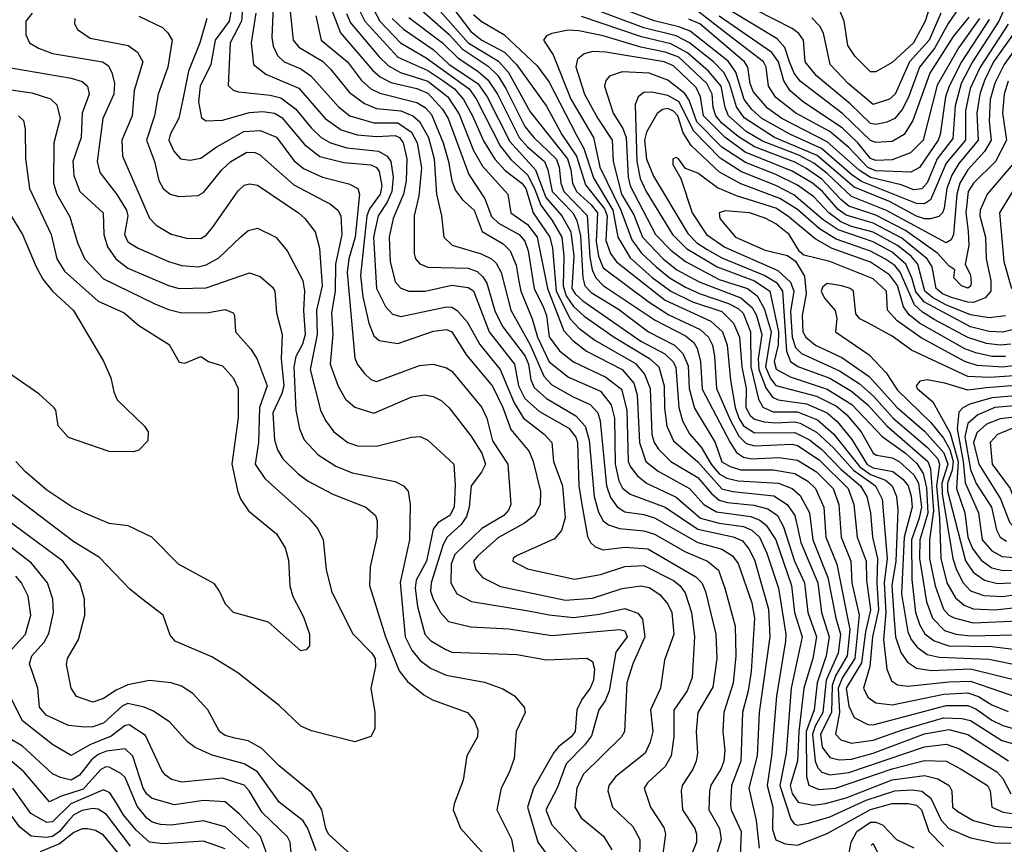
# Model space of a CAD drawing. Extents: x 501367 to 657802, y 482273 to 547541.
# Tile 249 of 256: x 581944 to 585591, y 509327 to 512381. Entities that reach past the tile are written whole.
import ezdxf

# ---------------------------------------------------------------- set-up
doc = ezdxf.new("R2010")
doc.units = 0

msp = doc.modelspace()

# ---------------------------------------------------------------- linework, layer by layer
at = {"layer": '0CON20XD'}
for points in [[(585627, 512505), (585570.9, 512375), (585472.9, 512225), (585430.9, 512145), (585408.6, 512061.4), (585400.2, 511940.2), (585342, 511865), (585305, 511776.8), (585285, 511754.5), (585255, 511750.9), (585209, 511769), (585095, 511796.8), (585052.9, 511822.9), (584935, 511929), (584766.4, 512015), (584713.6, 512053.6), (584659.9, 512115), (584649.3, 512145), (584640.9, 512205), (584629, 512225), (584462.7, 512365), (584422.5, 512382.5)], [(585443.1, 512455), (585383.1, 512366.9), (585333.8, 512276.2), (585276.4, 512205), (585235.6, 512094.4), (585211.8, 512048.2), (585185, 512014.4), (585155, 512001.5), (585115, 511992.2), (585095, 511996.1), (585019.5, 512069.5), (584895, 512173.1), (584853.6, 512225), (584847.3, 512305), (584829.3, 512329.3), (584805, 512348.4), (584465, 512522.6)], [(582884.9, 512485), (582877.7, 512315), (582883.1, 512283.1), (582898.3, 512248.3), (582923.6, 512225), (582985, 512198.5), (583022.8, 512172.8), (583125, 512057.6), (583166.7, 512025), (583255, 511999.2), (583345, 511998.3), (583394.8, 511964.8), (583416.5, 511925), (583432.5, 511832.5), (583421.8, 511728.2), (583404.8, 511654.8), (583404.6, 511515), (583409.6, 511495), (583426.4, 511476.4), (583455, 511464.2), (583605, 511460), (583637.8, 511447.8), (583659, 511429), (583674.5, 511404.5), (583705, 511298.5), (583733.7, 511243.7), (583815.8, 511135), (583828.7, 511105), (583837.6, 511047.6), (583848.8, 511018.8), (583895, 510977.7), (584003.9, 510913.9), (584038.4, 510875), (584053.4, 510823.4), (584072, 510615), (584087.3, 510557.3), (584104.6, 510524.6), (584125, 510510), (584165, 510496.9), (584255, 510487.7), (584295, 510475.7), (584409.9, 510409.9), (584490.8, 510375), (584531.8, 510341.8), (584555.6, 510275), (584594.4, 510134.4), (584596.9, 510025), (584585.9, 509924.1), (584551.7, 509815), (584547.9, 509745), (584555.5, 509675), (584552.3, 509635), (584541.2, 509605), (584504.3, 509545.7), (584499, 509525), (584496, 509455), (584535.6, 509385), (584542.3, 509345), (584488.3, 509175)], [(582937.5, 512495), (582956.7, 512305), (582978.4, 512278.4), (583065, 512226.7), (583095, 512197.5), (583165, 512111.1), (583220.7, 512070.7), (583265, 512052), (583355, 512043.7), (583400.5, 512025), (583425, 512003.9), (583457.7, 511945), (583479.6, 511865), (583487.9, 511735), (583506.4, 511655), (583515.3, 511575), (583545.2, 511545.2), (583653.6, 511513.6), (583691.8, 511495), (583709, 511479), (583726.6, 511445), (583762.6, 511305), (583835, 511177.2), (583885, 511060.7), (583915, 511028.6), (583994, 510984), (584056.2, 510956.2), (584085, 510924.5), (584093.3, 510895), (584116.7, 510655), (584131.9, 510611.9), (584157, 510577), (584185, 510558.4), (584255, 510548.7), (584295, 510535.5), (584455, 510444.9), (584545, 510420), (584583.9, 510395), (584605, 510367.1), (584655, 510221.1), (584665.4, 510165), (584652.6, 509967.4), (584641.6, 509895), (584620.8, 509815), (584614.6, 509635), (584579.7, 509545), (584576.3, 509475), (584579.6, 509455), (584615.8, 509375), (584608.2, 509185)], [(585605, 512364.1), (585500.6, 512205), (585464.2, 512125.8), (585446.5, 512045), (585446.4, 511935), (585375, 511849.3), (585316.7, 511713.3), (585295, 511698.6), (585265, 511700.2), (585062.1, 511782.1), (585026.3, 511806.3), (584913.9, 511903.9), (584799.2, 511955), (584692.6, 512015), (584655, 512048.2), (584627.2, 512085), (584596.2, 512186.2), (584567.7, 512227.7), (584427.7, 512337.7), (584384.8, 512354.8), (584293.7, 512376.3), (584075, 512460.4)], [(585459.6, 512390.4), (585401.5, 512318.5), (585315, 512182.4), (585252, 512008), (585219.5, 511955), (585175, 511929.3), (585115, 511925.9), (585095, 511933.8), (584992.4, 512032.4), (584835, 512152.9), (584812.3, 512182.3), (584795.3, 512225.3), (584777.9, 512277.9), (584749.6, 512309.6), (584485, 512470.2)], [(585325.9, 512465), (585298, 512375), (585254.5, 512295.5), (585175, 512222.6), (585115, 512187.5), (585095, 512187.3), (585038.7, 512245), (585011, 512285), (584997.4, 512375), (584980.9, 512415)], [(582770.5, 512435), (582765.3, 512374.7), (582723.4, 512295), (582716.7, 512136.7), (582735, 512119.6), (582753.8, 512113.8), (582871.8, 512101.8), (582911.2, 512091.2), (582965, 512051.1), (583025, 511979.1), (583060.3, 511945), (583095, 511924.2), (583156, 511906), (583273.4, 511893.4), (583305, 511875.7), (583319.1, 511855), (583327.7, 511797.7), (583322.5, 511745), (583305.3, 511705), (583271.7, 511655), (583254.9, 511574.9), (583266, 511385), (583298.6, 511318.6), (583325, 511290.8), (583355, 511281), (583525, 511317.2), (583545, 511316), (583564.1, 511304.1), (583601.5, 511261.5), (583647.8, 511177.8), (583724.1, 511085), (583775, 510961.8), (583809.7, 510905), (583886.2, 510846.2), (583914.7, 510815), (583921.3, 510745), (583954.8, 510655), (583964.3, 510535.7), (583950.9, 510489.1), (583925, 510457.8), (583784.4, 510395), (583771.4, 510385), (583770.6, 510375), (583825, 510347.2), (583998.5, 510308.5), (584095, 510326.1), (584185, 510356), (584255, 510359), (584365, 510304.1), (584388.7, 510285), (584408.1, 510258.1), (584432.2, 510185), (584443.6, 510095), (584434.7, 509944.7), (584415.8, 509895), (584366.2, 509823.8), (584366.8, 509725), (584357.2, 509655), (584334.2, 509615), (584268.7, 509555), (584257.3, 509535), (584279.7, 509465), (584329.1, 509389.1), (584335.8, 509365), (584323.2, 509275)], [(583085.8, 512455.8), (583131.9, 512331.9), (583252.2, 512192.2), (583279.4, 512169.4), (583318.7, 512148.7), (583415, 512125.4), (583455, 512108.4), (583509.6, 512049.6), (583530.5, 512015), (583607, 511807), (583666.9, 511716.9), (583691.9, 511651.9), (583717.6, 511627.6), (583793.4, 511585), (583815, 511560.3), (583827.1, 511525), (583849.6, 511385), (583884, 511315), (583894.9, 511285), (583905, 511206.8), (583943.5, 511155), (583995, 511114.1), (584115, 511057.2), (584172.9, 511012.9), (584192.7, 510935), (584197.7, 510745), (584205.6, 510725), (584231.8, 510691.8), (584265.9, 510665), (584375, 510612.9), (584465, 510535.1), (584535, 510515.8), (584625, 510504), (584655, 510490.7), (584683.6, 510465), (584711.2, 510405), (584753.8, 510275), (584781.7, 510105), (584780.3, 510079.7), (584746.7, 509875), (584728.7, 509655), (584712.8, 509545), (584733.9, 509465), (584732.4, 509382.4), (584745, 509343.3), (584778.6, 509328.6), (584825, 509323.2), (584935, 509366.9), (585095, 509456.2), (585175, 509478), (585235, 509478.7), (585265, 509471.9), (585283.9, 509455), (585310.6, 509375), (585365, 509319.4)], [(583399.8, 512445), (583535, 512325.9), (583583, 512273), (583678.6, 512208.6), (583715, 512173.5), (583745, 512126.4), (583815, 511985.6), (583847.7, 511945), (583930.4, 511865), (583942.3, 511835), (583948.6, 511775), (583959.5, 511745), (584045.7, 511655.7), (584055, 511501.1), (584064.3, 511454.3), (584077.3, 511425), (584105, 511395.8), (584297.5, 511267.5), (584409.6, 511209.6), (584440.2, 511185), (584452.7, 511162.7), (584465.4, 511115), (584472, 511012), (584575.2, 510814.8), (584598.4, 510778.4), (584625, 510760.1), (584655.1, 510755.1), (584755, 510759.3), (584825, 510749.6), (584895, 510706), (584956.3, 510645), (584978.2, 510585), (584986.7, 510465), (585022.4, 510375), (585025.4, 510295), (585052.5, 510175), (585036.8, 510015), (584990.9, 509945), (584975.6, 509905), (584980.7, 509815), (584965.7, 509735), (584985, 509713.4), (585025, 509702.1), (585105, 509712.4), (585217.4, 509752.6), (585365, 509795.1), (585433.3, 509793.3), (585465, 509784.9), (585581.5, 509711.5), (585665, 509688.3)], [(583472.7, 512445), (583605, 512294.9), (583717.5, 512227.6), (583754.8, 512184.8), (583835, 512039.8), (583973.2, 511865), (583985.7, 511825), (583991.8, 511775), (584006.1, 511745), (584061, 511695), (584084.5, 511665), (584079, 511559), (584087.3, 511505), (584105, 511461.7), (584275, 511334.9), (584348.2, 511288.2), (584463.9, 511233.9), (584495.2, 511205), (584509.3, 511175), (584517.7, 511135), (584524.9, 511015), (584575, 510899), (584607.9, 510837.9), (584635, 510811.8), (584665, 510802.3), (584805, 510808.2), (584825, 510803.7), (584905, 510751.2), (585011.9, 510645), (585033.1, 510585), (585046, 510465), (585078.4, 510375), (585080.3, 510305), (585094.7, 510195.3), (585076.1, 510113.9), (585061.4, 509998.6), (585004.6, 509905), (585015, 509839.1), (585035, 509796.7), (585085, 509770.6), (585105, 509769.5), (585236, 509804), (585375, 509840.7), (585455, 509840.7), (585485, 509828.6), (585545, 509786.8), (585585, 509767.4), (585645, 509749.7)], [(583525, 512456.7), (583615, 512336.6), (583656.1, 512305), (583739.9, 512259.9), (583784.1, 512215), (583895, 512060.3), (583952.1, 511955), (584006.8, 511875), (584039.6, 511769.6), (584109.5, 511680.5), (584119.3, 511655), (584115, 511563.5), (584132.5, 511515), (584154.2, 511484.2), (584335, 511341.6), (584503.8, 511263.8), (584547.3, 511225), (584564.4, 511175), (584576.4, 511046.4), (584594, 510945), (584607.3, 510905), (584625, 510877.1), (584665, 510851), (584815, 510852.4), (584869, 510825), (584915, 510789.5), (584985.7, 510715.7), (585058.3, 510655), (585080.9, 510615), (585094.9, 510555), (585101.9, 510465), (585120.6, 510385), (585118.4, 510295), (585124.5, 510195), (585102.2, 510095), (585092.2, 509985), (585068.9, 509905), (585085, 509871.8), (585115, 509850.3), (585175, 509844.1), (585367, 509883), (585455, 509887.4), (585494.6, 509874.6), (585545, 509844), (585605, 509819)], [(585636.2, 512345), (585551.2, 512225), (585516.9, 512155), (585499.8, 512105), (585488.4, 512035), (585493.5, 511935), (585422.1, 511847.9), (585395.8, 511805), (585377.8, 511755), (585367.6, 511682.4), (585361.8, 511665), (585347.8, 511652.2), (585316.9, 511643.1), (585295, 511643.7), (585265, 511653.4), (585165, 511706.9), (585035, 511760.6), (584897.5, 511877.5), (584739.8, 511945), (584627.6, 512017.6), (584598.2, 512058.2), (584572.8, 512145), (584551.9, 512185), (584513.4, 512225), (584424.8, 512294.8), (584375, 512321.1), (584255, 512351.1), (584041.2, 512431.2)], [(581990, 512405), (581966.2, 512375), (581967.1, 512325), (581980.9, 512295), (582013.1, 512275), (582065, 512255.2), (582251.1, 512225), (582271.5, 512211.5), (582285.2, 512185.2), (582294.8, 512145), (582292.4, 512105), (582251.9, 512015), (582230.5, 511855), (582241.2, 511815), (582303.6, 511733.6), (582339.6, 511675), (582344.4, 511655), (582331.6, 511585), (582345, 511558), (582382.5, 511535), (582495, 511484.8), (582545, 511470), (582605, 511465.7), (582635, 511472.9), (582681.1, 511498.9), (582763, 511577), (582790.1, 511599.9), (582825, 511609.2), (582893.1, 511575), (582934.3, 511524.3), (582993.1, 511415), (582999.4, 511375), (582995.6, 511304.4), (583000.8, 511215), (582991, 511179), (582966.7, 511133.2), (582958.9, 511095), (582966.2, 510935), (582979.7, 510865), (582998, 510825), (583049.3, 510769.3), (583115, 510726.8), (583175, 510702.7), (583335, 510670), (583365.8, 510655), (583383.3, 510635), (583390, 510585), (583388.3, 510455), (583353.3, 510296.7), (583372, 510095), (583396.2, 510046.2), (583427.5, 510007.5), (583465, 509978.9), (583523.6, 509953.6), (583665, 509927.1), (583732.8, 509902.8), (583776.7, 509876.7), (583812.2, 509835), (583815.5, 509815), (583782.8, 509745), (583775.9, 509645), (583757.2, 509592.8), (583726.7, 509535), (583710.7, 509455), (583766, 509346), (583780.8, 509265)], [(582385, 512393.2), (582472.4, 512352.4), (582492.5, 512332.5), (582508.2, 512305), (582492.6, 512205), (582456.7, 512105), (582443, 512025), (582413.9, 511935), (582443, 511855), (582459.4, 511785), (582475.7, 511755.7), (582501.4, 511735), (582533.6, 511726.4), (582605, 511729.2), (582625, 511741.2), (582692.9, 511825), (582725.4, 511855), (582785, 511890), (582815, 511889.3), (582831.9, 511881.9), (582959.1, 511769.1), (583095, 511697.9), (583122, 511675), (583132.8, 511655), (583137.2, 511585), (583114, 511475), (583112.3, 511375), (583098.6, 511295), (583103.5, 511215), (583093.6, 511105), (583123.5, 511023.5), (583150.7, 510975), (583185, 510945.4), (583255, 510923.3), (583396, 510984), (583445, 510991.1), (583475, 510985.3), (583505, 510970), (583535, 510943.8), (583615, 510839.6), (583655.2, 510775), (583668.8, 510735), (583654.9, 510705.1), (583615.6, 510655), (583608.5, 510575), (583599.1, 510540.9), (583578.9, 510511.1), (583526.6, 510465), (583512.9, 510437.1), (583467.7, 510295), (583465.9, 510265), (583475.2, 510235), (583502.2, 510185), (583532.4, 510152.4), (583615, 510132.5), (583755, 510125.2), (583915, 510099.8), (584165, 510122.6), (584185, 510117), (584193.7, 510095), (584152, 510038), (584127.6, 509895), (584112.1, 509857.9), (584089, 509825), (584061.2, 509728.8), (584036.3, 509693.7), (583968.5, 509625), (583934.5, 509535), (583893.1, 509455), (583915, 509399.2), (584010, 509295)], [(582727, 512415), (582719.3, 512375), (582668.3, 512305), (582651.9, 512215), (582611.8, 512135), (582606.5, 512076.5), (582616.8, 512016.8), (582635, 512006.8), (582695, 512008.1), (582795, 512036.9), (582845, 512040.2), (582888.1, 512035), (582915, 512018.8), (582998.3, 511918.3), (583055, 511874.4), (583145, 511851.7), (583245, 511843.3), (583265, 511833.5), (583275, 511818.6), (583285.7, 511765), (583279.3, 511735), (583239.7, 511680.3), (583229.6, 511655), (583206.8, 511433.2), (583214.6, 511355), (583237.5, 511257.5), (583255, 511210), (583275, 511192.5), (583345, 511181.6), (583476.8, 511226.8), (583525, 511233), (583545, 511225.2), (583598.8, 511138.8), (583695, 511023.5), (583733.7, 510945), (583763.4, 510863.4), (583831.3, 510781.3), (583846.1, 510745), (583873.4, 510633.4), (583871.4, 510585), (583851.2, 510545), (583814.1, 510515.9), (583717.4, 510462.6), (583640.5, 510395), (583625.3, 510375), (583632.8, 510345), (583658.2, 510315), (583725, 510281.5), (583965, 510231.7), (584065, 510238.2), (584175, 510273.7), (584245, 510284.3), (584275, 510278.4), (584315, 510251.6), (584345, 510216.9), (584359.6, 510185), (584366.1, 510105), (584331.7, 510008.3), (584317.6, 509905), (584280.7, 509825), (584289.4, 509745), (584279.6, 509705), (584260.9, 509665), (584152.3, 509577.7), (584126, 509545), (584122.7, 509525), (584140, 509465), (584215, 509392.5), (584240.3, 509345), (584239.6, 509275)], [(582819, 512405), (582801.2, 512295), (582810.3, 512215), (582855, 512178.5), (582977.4, 512127.4), (583074.8, 512015), (583135, 511973.1), (583194.1, 511954.1), (583265, 511948.1), (583335, 511952.2), (583350.9, 511945), (583364.5, 511925), (583378.3, 511865), (583375.6, 511784.4), (583365.5, 511734.5), (583327.4, 511645), (583312.7, 511575), (583316.6, 511485), (583335, 511410.4), (583355, 511386.7), (583385.2, 511375.2), (583445.2, 511375.2), (583545, 511397.4), (583605, 511389.4), (583625, 511376.4), (583682.4, 511225), (583776, 511105), (583791.6, 511025), (583815, 510978.3), (583869.7, 510929.7), (583978.1, 510868.1), (584003.7, 510835), (584010.3, 510815), (584015.4, 510655), (584025, 510592.9), (584047.1, 510467.1), (584057.9, 510445), (584075, 510428.6), (584105, 510417.8), (584185, 510427.3), (584270.9, 510420.9), (584447.6, 510317.6), (584469.8, 510295), (584483.7, 510263.7), (584522.4, 510105), (584526.5, 510015), (584511.3, 509908.6), (584455.8, 509815), (584449, 509745), (584454.2, 509665), (584448.9, 509635), (584436.8, 509605), (584398, 509545), (584393.3, 509525), (584398.9, 509455), (584444.2, 509385), (584450.5, 509365), (584451.1, 509335), (584430.6, 509285)], [(583041.4, 512395), (583060.8, 512305), (583158, 512225), (583210.4, 512155), (583245, 512124.1), (583278.1, 512108.1), (583415, 512074.3), (583445.4, 512055.4), (583469.2, 512029.1), (583512.4, 511925), (583532.5, 511855), (583544.3, 511784.3), (583558.4, 511748.4), (583583.8, 511713.8), (583626.8, 511675), (583656.8, 511596.8), (583735, 511550.6), (583760, 511525), (583782.2, 511472.2), (583792.6, 511412.6), (583799.7, 511375), (583842.4, 511272.4), (583862.1, 511205), (583905, 511113.6), (583976.4, 511056.4), (584095, 511005.2), (584135, 510954.7), (584146.9, 510905), (584149.7, 510735), (584163.2, 510673.2), (584176, 510646), (584205, 510623.7), (584335, 510575.8), (584455, 510494.2), (584586.2, 510466.2), (584621.1, 510451.1), (584645, 510421.2), (584665, 510380), (584717.8, 510197.8), (584722, 510095), (584682.9, 509815), (584674.9, 509655.1), (584644.8, 509535), (584671, 509415), (584683, 509313)], [(583154, 512404), (583169.1, 512369.1), (583275, 512242.9), (583309.7, 512209.7), (583354.6, 512184.6), (583455, 512152.9), (583529.2, 512095), (583571.5, 512031.5), (583625, 511895.9), (583657.9, 511837.9), (583751.3, 511735), (583763.3, 511665), (583825, 511622.3), (583860.6, 511575), (583898.5, 511385), (583958.9, 511228.9), (583992.3, 511192.3), (584043.1, 511153.1), (584175.7, 511085), (584219, 511035), (584231, 510991), (584239.3, 510815), (584263, 510745), (584308.4, 510708.4), (584425, 510645.2), (584478.1, 510585), (584525, 510558.5), (584651.5, 510541.5), (584685, 510527.1), (584708.7, 510508.7), (584744.9, 510455), (584802.2, 510285), (584813.3, 510185), (584842.2, 510095), (584801, 509905), (584782.8, 509665), (584759.4, 509545), (584800.1, 509420.1), (584812.9, 509402.9), (584825, 509397.3), (584865.2, 509405.2), (584945, 509428.5), (585079.4, 509490.6), (585185, 509524.7), (585248.9, 509528.9), (585285, 509523.3), (585318.2, 509498.2), (585356.4, 509416.4), (585385, 509385.6), (585465, 509351.4), (585555, 509332.7), (585615, 509330.9)], [(583202.9, 512415), (583222.3, 512375), (583345, 512242.1), (583455, 512192.1), (583515, 512153.2), (583553.8, 512125), (583588.1, 512085), (583621.6, 512025), (583661.7, 511931.8), (583703.7, 511863.7), (583741.9, 511821.9), (583803.8, 511775), (583818.4, 511755), (583845.1, 511665.1), (583907.6, 511575), (583917.2, 511535), (583931.5, 511375), (583982.4, 511272.4), (584015, 511239), (584074.4, 511194.4), (584225, 511107.1), (584258.5, 511068.5), (584279.6, 511015), (584285.8, 510845), (584294.2, 510815), (584309.9, 510789.9), (584355.3, 510745), (584455, 510685.9), (584505.8, 510625.8), (584535, 510600.9), (584565, 510592.7), (584663.4, 510583.4), (584715, 510568.9), (584750.5, 510545), (584773.2, 510503.2), (584813.8, 510375), (584850.6, 510295), (584862.8, 510185), (584895.1, 510095), (584880.9, 510015), (584848.1, 509905), (584829.4, 509745), (584825.1, 509634.9), (584797.5, 509545), (584805.1, 509515.1), (584827.5, 509482.5), (584882.2, 509472.2), (584927.8, 509477.8), (585005, 509499.6), (585175, 509565.3), (585295, 509581.9), (585345, 509569.8), (585386.1, 509545), (585396.2, 509525), (585399.2, 509465), (585418, 509448), (585475, 509415.2), (585553.8, 509393.8), (585635, 509387.4)], [(583257.4, 512415), (583278.3, 512375), (583354.9, 512294.9), (583449.1, 512239.1), (583608.7, 512125), (583635, 512087.7), (583723.6, 511913.6), (583763, 511863), (583825.5, 511805.5), (583851.7, 511751.7), (583874.1, 511694.1), (583916.5, 511636.5), (583951.6, 511575), (583959.7, 511505), (583956.5, 511395), (583967.6, 511357.6), (583995, 511318.4), (584035, 511282.4), (584145.3, 511205.3), (584276.2, 511126.2), (584311.6, 511095), (584330.7, 511025), (584332.4, 510942.4), (584341.2, 510875), (584365, 510820.7), (584455, 510743), (584544, 510644), (584585, 510633.2), (584737.1, 510617.1), (584786.5, 510585), (584814.2, 510544.2), (584837.2, 510445), (584900.2, 510295), (584913.9, 510185), (584942.4, 510095), (584930.8, 510025), (584897.3, 509925), (584886.1, 509825), (584856.4, 509745), (584858.1, 509578.1), (584866.5, 509546.5), (584905, 509529.6), (584965, 509535.1), (585175, 509606.3), (585295, 509637.5), (585375, 509634.5), (585430.9, 509605), (585528.8, 509545), (585538.3, 509525), (585545, 509464.7), (585586.4, 509446.4), (585645, 509437.3)], [(583385, 512388.9), (583509.4, 512295), (583568.3, 512238.3), (583640.7, 512190.7), (583677.7, 512157.7), (583714, 512105), (583794, 511945), (583825, 511909.6), (583888.1, 511855), (583900.3, 511825), (583916.4, 511745), (583992.7, 511665), (584007.3, 511637.3), (584020.4, 511580.4), (584029.7, 511425), (584036.8, 511395), (584060.3, 511370.3), (584161.8, 511308.2), (584272.5, 511225), (584369.1, 511175), (584399.4, 511145), (584419.2, 511099.2), (584424, 511015), (584442.6, 510942.6), (584520.3, 510815), (584545, 510744), (584575, 510725.9), (584615, 510714.3), (584735, 510714), (584815, 510700.3), (584862.4, 510672.4), (584891, 510645), (584922.4, 510575), (584929.7, 510465), (584969.9, 510365), (585017.9, 510122.1), (585008.9, 510025), (584965, 509950.7), (584953.5, 509915), (584950.1, 509815), (584909.5, 509735), (584916.5, 509686.5), (584945, 509648), (584979.6, 509639.6), (585025, 509642.4), (585105, 509664.9), (585295, 509735.6), (585385, 509751.8), (585455, 509733.5), (585606.5, 509636.5)], [(583625, 512400.4), (583652.7, 512375), (583736.5, 512326.5), (583860.1, 512210.1), (583905, 512149.5), (584005.1, 511955), (584033.6, 511903.6), (584069.7, 511795), (584141.1, 511675), (584159.2, 511575), (584205, 511498.6), (584286.3, 511426.3), (584355.1, 511375.1), (584435.7, 511335.7), (584545, 511300.7), (584587.1, 511257.1), (584609.3, 511205), (584618, 511095), (584634.2, 511015), (584633.7, 510945), (584648.9, 510915), (584665, 510901.1), (584701.8, 510891.8), (584745, 510887.4), (584815, 510891.3), (584835, 510886.3), (584895, 510853.7), (584957.4, 510795), (585032.1, 510712.1), (585113.4, 510655), (585138.1, 510605), (585156.5, 510385), (585146.2, 510295), (585152.1, 510185), (585143.3, 510085), (585155.5, 509975.5), (585172.3, 509932.3), (585195, 509918.1), (585235, 509912.4), (585385, 509929.1), (585465, 509931.7), (585645, 509869.7)], [(585668.4, 512325), (585589.8, 512215), (585555, 512145.7), (585538.8, 512085), (585535.1, 512005), (585542.1, 511935), (585517.7, 511892.3), (585455, 511824.5), (585425.3, 511775), (585414.3, 511735), (585402.9, 511585), (585393.9, 511565), (585375, 511554.8), (585154.7, 511674.7), (585025, 511725.7), (584935, 511810.9), (584885, 511849.3), (584829.3, 511879.3), (584695, 511930.7), (584635, 511967.3), (584568.8, 512025), (584556.6, 512055), (584541.4, 512135), (584495, 512190.3), (584417.6, 512257.6), (584355, 512291.3), (584246.8, 512316.8), (584025, 512392.5)], [(585535, 512381.4), (585432, 512225), (585386.4, 512135), (585372.9, 512095), (585353.5, 511955), (585345.9, 511935), (585276.5, 511833.5), (585245, 511815.5), (585115, 511821.2), (585085, 511833.5), (585015, 511907.3), (584945, 511966.3), (584819.1, 512035), (584745, 512092.2), (584716.8, 512135), (584708.1, 512205), (584698.3, 512225), (584566.2, 512326.2), (584455, 512412.2)], [(585498.2, 512385), (585422.1, 512277.9), (585342.2, 512137.8), (585290.7, 511935), (585242.6, 511887.4), (585175, 511861.7), (585115, 511858.8), (585095, 511866.1), (585047.9, 511925), (584989.7, 511979.7), (584847.4, 512075), (584797.7, 512117.7), (584773.8, 512153.8), (584754.2, 512225), (584729.3, 512259.3), (584535, 512394.2)], [(585355.6, 512404.4), (585312.4, 512305), (585239, 512225), (585186.8, 512105), (585165, 512087), (585105, 512066.2), (585012.4, 512145), (584946.2, 512215), (584920.8, 512330.8), (584906.9, 512356.9), (584877.4, 512387.4)], [(582148.1, 512385), (582147.1, 512365), (582158, 512345), (582205, 512311.8), (582345.3, 512285.3), (582380.9, 512260.9), (582400.4, 512225), (582368, 512118), (582360.4, 512025), (582322.9, 511935), (582324.3, 511875), (582425.2, 511645.2), (582449.9, 511619.9), (582505, 511586.9), (582561.7, 511571.7), (582615, 511570.6), (582635, 511583.2), (582658.6, 511611.4), (582753, 511747), (582775, 511767.5), (582795, 511773.3), (582825, 511768.4), (582977.1, 511665), (583000.4, 511645), (583038.2, 511595), (583054.7, 511535), (583064.6, 511395), (583043.8, 511305), (583046.1, 511215), (583019.3, 511085), (583057.8, 510935), (583076, 510896), (583106.9, 510855), (583159.5, 510815), (583195, 510803.1), (583265, 510801.6), (583395.4, 510834.6), (583427, 510837), (583455, 510823.3), (583552.2, 510735), (583557.1, 510657.1), (583553.6, 510575), (583537.6, 510545), (583492.9, 510517.1), (583475.4, 510494.6), (583450.8, 510375), (583412.6, 510305), (583408.3, 510275), (583417.5, 510207.5), (583444.3, 510105), (583465, 510081.2), (583519.3, 510049.3), (583545, 510038.2), (583785, 510029.3), (583895, 510010.3), (584045, 510016.1), (584065, 510003.8), (584072.5, 509975), (584068.8, 509935), (584057.3, 509905), (584026.2, 509863.8), (584007.8, 509825), (584000.7, 509745), (583986.6, 509725), (583940.3, 509689.7), (583922.7, 509667.3), (583846.4, 509535), (583824.8, 509465), (583862.4, 509335), (583922.5, 509255)], [(582636.7, 512385), (582611.3, 512295), (582569.6, 512190.4), (582548.7, 512085), (582533.6, 512016.4), (582501, 511955), (582496.2, 511935), (582515, 511893.5), (582539.2, 511865), (582575, 511861.1), (582615, 511868), (582671.5, 511908.5), (582773.7, 511966.3), (582835, 511970.5), (582895, 511946.2), (582959.2, 511859.2), (582995, 511829.4), (583065, 511797), (583163.1, 511773.1), (583196.2, 511755), (583203.1, 511735), (583186.7, 511575), (583163, 511495), (583156.5, 511445), (583185, 511127.5), (583195, 511103.3), (583220.8, 511070.8), (583245, 511048.5), (583265, 511040.8), (583425, 511100.6), (583475, 511105.3), (583525, 511092), (583545, 511078.7), (583655.3, 510945), (583674.4, 510905), (583695, 510821.5), (583752.2, 510735), (583763.2, 510585), (583754.7, 510565), (583736.6, 510545), (583655, 510496.2), (583555, 510400), (583541.5, 510365), (583540.3, 510295), (583563.6, 510255), (583616.7, 510226.7), (583828.1, 510191.9), (583905, 510176.2), (583995, 510167.1), (584091.2, 510178.8), (584185, 510200), (584233.2, 510183.2), (584250.8, 510160.9), (584259.2, 510095), (584215.3, 509995), (584192.1, 509925), (584184, 509745), (584173.1, 509725), (584030.3, 509585), (584007.5, 509535), (583999.7, 509465), (584023.9, 509425), (584106.8, 509356.8), (584136.6, 509306.6)], [(583323.3, 512385), (583365, 512345.1), (583475, 512270.8), (583535, 512215.1), (583640.4, 512145), (583675.8, 512095), (583759.7, 511929.7), (583854.7, 511824.7), (583892.6, 511722.6), (583952.4, 511655), (583985.1, 511595), (583995.7, 511505), (583989.4, 511385), (584000.8, 511365), (584029.5, 511339.5), (584245, 511190.5), (584333.4, 511143.4), (584362.7, 511115), (584373.7, 511093.7), (584385.7, 510945), (584399, 510895), (584425, 510846.9), (584468.2, 510798.2), (584504.9, 510734.9), (584535, 510699.5), (584563.5, 510683.5), (584605, 510673.2), (584754.9, 510664.9), (584805.1, 510645.1), (584835, 510619.3), (584868.9, 510555), (584881.3, 510455), (584937.2, 510315), (584966.9, 510165), (584983.5, 510105), (584974.9, 510035), (584931.4, 509935), (584918.8, 509815), (584889.6, 509765), (584880.1, 509735), (584890.1, 509635), (584899.8, 509609.8), (584914.7, 509594.7), (584945, 509584.6), (585015, 509593.1), (585295, 509688), (585375, 509698.4), (585425, 509680.7), (585563.4, 509595), (585585, 509571), (585614.5, 509514.5)], [(585605, 512152.6), (585590, 512105), (585584.1, 512035), (585598.3, 511935), (585557.8, 511855), (585476, 511775), (585456.2, 511745), (585448, 511665), (585457, 511597), (585459.3, 511545), (585445.7, 511475), (585465.2, 511435.2), (585467.8, 511405), (585465, 511393.5), (585455, 511386.4), (585432.5, 511395), (585404, 511425), (585407.5, 511455), (585385, 511469.1), (585343.9, 511515), (585225, 511600), (585115, 511657), (585015, 511690.2), (584985, 511714.4), (584915, 511789.8), (584855, 511830.7), (584815, 511853.5), (584665, 511909.9), (584605, 511947.7), (584545, 511998), (584522, 512025), (584512.9, 512055), (584508.5, 512105), (584489.4, 512145), (584385, 512241.4), (584335, 512260.7), (584245, 512278.6), (584105, 512320.5), (584015, 512339.4), (583975, 512341.5), (583915, 512329.7), (583895, 512321.1), (583883.4, 512305), (583920.1, 512250.1), (583985, 512086.8), (584069.5, 511945), (584093.2, 511835), (584169.8, 511675), (584211.2, 511565), (584246.5, 511516.5), (584300.9, 511465), (584353.4, 511423.4), (584410.1, 511390.1), (584463.7, 511365), (584569.3, 511329.3), (584605, 511311), (584623.5, 511293.5), (584651.2, 511225), (584651.8, 511095), (584680.4, 510975), (584696.2, 510946.2), (584735, 510928.3), (584825, 510928.4), (584899.2, 510899.2), (584957.4, 510847.4), (585055.3, 510725), (585095, 510696.8), (585151, 510675), (585175.2, 510655), (585191.1, 510615), (585196.4, 510565), (585188.8, 510375), (585174.3, 510285), (585182.3, 510157.7), (585187.1, 510095), (585207.4, 510037.4), (585231.8, 510001.8), (585265, 509979.6), (585321.1, 509971.1), (585465, 509976.4), (585655, 509929.4)], [(585630.7, 511855), (585527.5, 511735), (585501.5, 511675), (585500.3, 511655), (585521.5, 511575), (585523.7, 511495), (585540.3, 511415), (585540.6, 511375), (585519.8, 511350.2), (585476.2, 511333.8), (585455, 511334.2), (585395, 511351.8), (585361.8, 511365), (585338.2, 511385), (585323.6, 511465), (585305.4, 511495), (585211.6, 511571.6), (585105, 511627.4), (585005, 511656.8), (584975, 511678.3), (584916.7, 511745), (584880.5, 511775), (584805, 511820.2), (584630.7, 511890.7), (584555.1, 511945.1), (584476.3, 512025), (584465.6, 512095.6), (584449.7, 512129.8), (584365, 512210.3), (584331.1, 512225), (584115, 512260.6), (584066.7, 512263.3), (584035.2, 512254.8), (584009.7, 512235), (584004.2, 512205.8), (584035.5, 512105), (584085.5, 512015), (584138.8, 511935), (584142.3, 511855), (584172.3, 511735), (584218.1, 511658.1), (584251.1, 511575), (584327.7, 511495), (584378.3, 511455), (584460.5, 511410.5), (584615, 511351.2), (584657.2, 511315), (584672.5, 511285), (584692.8, 511215), (584679, 511125), (584681.6, 511085), (584707.1, 511017.1), (584732.3, 510982.3), (584753.5, 510973.5), (584857.7, 510957.7), (584934.8, 510924.8), (584972.2, 510892.2), (585026.3, 510826.3), (585083.3, 510733.3), (585105, 510720.8), (585177.6, 510707.6), (585215, 510678.8), (585234.6, 510655), (585245.9, 510615.9), (585248.9, 510575), (585219.5, 510465), (585209.5, 510255), (585233.5, 510113.5), (585245.7, 510085.7), (585267.5, 510057.4), (585305, 510030.2), (585349.4, 510019.4), (585533.1, 510013.1), (585655, 509987.9)], [(581875, 512208.2), (582135, 512164.8), (582175, 512151.9), (582195.4, 512135), (582201.2, 512105), (582175.2, 512035), (582171.2, 511945), (582141.3, 511855), (582144.2, 511804.2), (582167.1, 511745), (582252.8, 511665), (582255.2, 511585), (582269.7, 511539.7), (582299.7, 511495), (582345, 511460), (582495, 511396.1), (582535, 511385.2), (582635, 511387.3), (582795, 511442.9), (582835, 511429.5), (582879.9, 511389.9), (582888.8, 511375), (582894.7, 511295), (582916.4, 511215), (582912.1, 511125), (582921.8, 511025), (582915, 510996.6), (582881.2, 510925), (582887.6, 510825), (582898.4, 510788.4), (582918.9, 510755), (582975, 510699.3), (583012.1, 510672.1), (583104, 510624), (583225.7, 510575), (583262.2, 510545), (583267.9, 510525), (583266.2, 510465), (583242.2, 510355), (583239.2, 510285), (583299.3, 510095), (583350, 509970), (583380.1, 509930.1), (583440.3, 509880.3), (583472.5, 509862.5), (583602, 509815), (583627.8, 509785), (583640.9, 509750.9), (583640, 509725), (583599.5, 509655), (583586.5, 509565), (583552.6, 509477.4), (583550, 509455), (583576.2, 509386.2), (583628.9, 509328.9), (583685, 509267.1)], [(585595, 511283.6), (585535, 511277), (585465, 511287.3), (585374.6, 511324.6), (585325, 511351.4), (585296.4, 511375), (585270.3, 511475), (585246.1, 511505), (585195, 511544.5), (585105, 511593.9), (585025, 511614.6), (584985, 511632.1), (584940.6, 511665), (584884.9, 511724.9), (584825, 511767.5), (584745, 511807.3), (584631.8, 511851.8), (584545, 511908.1), (584452.3, 512002.3), (584423.1, 512083.1), (584407.9, 512107.9), (584345, 512157.3), (584275, 512182.2), (584175, 512187.5), (584128.9, 512171.1), (584114.7, 512155.2), (584109.7, 512135), (584142.2, 512035), (584177.5, 511977.5), (584190.3, 511945), (584197.5, 511797.6), (584204.4, 511765), (584298.8, 511585), (584355, 511527.2), (584410, 511485), (584535, 511418.8), (584638.9, 511385), (584675, 511358.1), (584701.3, 511311.3), (584727.2, 511225), (584706.4, 511095), (584725, 511052.5), (584745, 511026.6), (584895, 510986.9), (584969.4, 510949.4), (585007.4, 510917.4), (585060.9, 510855), (585105.5, 510775.5), (585117.5, 510767.5), (585175, 510758.4), (585201.1, 510745), (585255, 510695.4), (585273, 510665), (585284, 510575), (585275.8, 510535), (585246.8, 510455), (585247.9, 510307.9), (585262.3, 510185), (585278.3, 510138.3), (585296.7, 510106.8), (585330.8, 510080.8), (585385, 510062.2), (585545, 510059.1), (585665, 510044.9)], [(581835, 512132.7), (581989.4, 512109.4), (582058, 512088), (582081.9, 512065), (582094.4, 512015), (582070.5, 511925), (582069.4, 511775), (582081.1, 511735), (582130.1, 511650.1), (582157.9, 511555), (582185, 511493.8), (582255, 511420.5), (582445, 511329.1), (582495, 511307), (582545, 511295.2), (582643.3, 511296.8), (582705, 511307.1), (582734.2, 511295), (582740, 511285), (582743.3, 511225), (582800.2, 511160.2), (582824, 511124), (582860.4, 511025), (582831.6, 510945), (582827.9, 510815), (582815.8, 510735), (582851.8, 510681.8), (583014.8, 510534.8), (583047.7, 510495), (583067.7, 510455), (583079.3, 510345), (583098.7, 510265), (583177.1, 510107.1), (583248.2, 510035), (583260.3, 510015), (583262.1, 509985), (583244.2, 509905), (583258.9, 509815), (583258.8, 509755), (583245, 509726.7), (583185, 509706.7), (583025, 509747.8), (582985, 509764.4), (582905, 509840.6), (582752.1, 509962.1), (582655, 510020.9), (582519.8, 510079.8), (582501.8, 510101.8), (582475.6, 510175), (582395.8, 510235.8), (582352.4, 510272.4), (582239.2, 510389.2), (582145, 510446.8), (581835, 510682.1)], [(585635, 511235.8), (585585, 511223.9), (585535, 511226.6), (585465, 511243.6), (585294.7, 511334.7), (585263.2, 511373.2), (585248.6, 511425), (585226, 511476), (585175, 511519.5), (585105, 511557.9), (584975, 511602.1), (584919.3, 511639.3), (584811.6, 511731.6), (584745, 511767.3), (584617.1, 511817.1), (584538, 511868), (584439.5, 511969.5), (584386.2, 512076.2), (584345, 512100), (584285, 512111.9), (584255, 512110.8), (584234.6, 512095), (584223, 512067), (584229.3, 511855), (584242.2, 511792.3), (584264.4, 511744.4), (584362.3, 511585), (584413.2, 511533.2), (584526.9, 511465), (584665, 511413.1), (584722.2, 511375), (584754.9, 511225), (584752.8, 511177.2), (584737.8, 511115), (584746, 511086), (584798.1, 511058.1), (584935, 511013.1), (585026.2, 510956.2), (585137.7, 510837.7), (585225, 510775.1), (585267.1, 510737.1), (585290.3, 510700.3), (585302.7, 510647.3), (585307.1, 510552.9), (585277.4, 510455), (585276.9, 510385), (585302, 510225), (585324.3, 510164.3), (585368.9, 510118.9), (585410.8, 510105), (585465, 510099.3)], [(581939.4, 512025), (581957.6, 512007.6), (581963.8, 511975), (581965.2, 511865), (581980.8, 511755), (582061.1, 511585), (582081.1, 511495), (582109.9, 511449.9), (582235, 511338.9), (582331.1, 511295), (582385, 511248.5), (582497.8, 511177.8), (582535, 511112.5), (582555, 511109.2), (582615, 511133.3), (582643.3, 511115), (582695, 511098.8), (582734.6, 511055), (582752.7, 511015), (582753.3, 510906.7), (582729.4, 510735), (582752.4, 510632.4), (582763.4, 510603.4), (582791.9, 510561.9), (582895, 510476.9), (582927.5, 510425), (582939.5, 510379.5), (582944, 510284), (582955.6, 510245), (582995, 510168.8), (583017.5, 510105), (583017.7, 510062.3), (583005, 510046.7), (582985, 510043.8), (582865, 510150), (582735.9, 510185.9), (582706, 510216), (582684.3, 510265), (582665, 510292), (582532.5, 510365), (582433.8, 510463.8), (582346.1, 510506.1), (582275, 510515.5), (582185, 510553.8), (582136.8, 510576.8), (582045, 510638.7), (581965, 510706.9), (581930, 510745)], [(585615, 511179.7), (585575, 511176), (585525, 511181.2), (585455, 511203.3), (585331.1, 511271.1), (585287.5, 511297.5), (585257.4, 511325), (585205.4, 511445.4), (585185, 511469.9), (585147.7, 511495), (585095, 511523.8), (584968.4, 511568.4), (584906.3, 511606.3), (584825, 511677.4), (584758.9, 511718.9), (584615, 511772.7), (584536.4, 511816.4), (584431.3, 511915), (584401.8, 511961.8), (584381.1, 512025), (584365, 512042.2), (584345, 512051.4), (584325, 512048.4), (584305, 512033.3), (584265, 511964.6), (584258.2, 511935), (584265, 511864.5), (584291.7, 511801.7), (584418.7, 511588.7), (584451.8, 511555), (584490.1, 511530.1), (584545, 511498.4), (584703.7, 511433.7), (584747.5, 511407.5), (584768.6, 511375), (584783.4, 511153.4), (584798.3, 511115), (584826.2, 511096.2), (584945, 511052.9), (585025, 511004.6), (585084.9, 510955), (585156.1, 510876.1), (585308, 510745), (585317.3, 510717.3), (585328.1, 510561.9), (585313.3, 510455), (585313.1, 510385), (585334.6, 510284.5), (585365, 510197.9), (585385, 510175.6), (585405.5, 510165.5), (585475, 510147.6)], [(585595, 511133.7), (585545, 511133.6), (585485, 511146.5), (585445, 511162.4), (585276.9, 511256.9), (585237.8, 511287.8), (585216.9, 511316.9), (585195, 511396.7), (585165, 511435.7), (585095, 511482.3), (584952.9, 511532.9), (584889.6, 511569.6), (584788.1, 511655), (584745, 511683.1), (584599, 511729), (584528.3, 511758.3), (584455, 511811.8), (584410, 511830), (584384, 511865), (584375, 511870), (584362.5, 511865), (584363.3, 511845), (584393.2, 511793.2), (584434.5, 511665), (584487.8, 511585), (584555, 511538.5), (584752, 511452), (584799.3, 511409.3), (584811, 511375), (584799.3, 511300.7), (584804.9, 511204.9), (584816.7, 511166.7), (584840, 511145), (584980.7, 511080.7), (585053.3, 511033.3), (585106.5, 510986.5), (585178.8, 510905), (585306.3, 510796.3), (585344.3, 510755), (585351.1, 510735), (585339.1, 510655), (585350.7, 510535), (585355.8, 510385), (585378.3, 510295), (585409.8, 510239.8), (585442.2, 510212.2), (585475, 510199.4), (585555, 510195.6)], [(585621, 511745), (585572.6, 511665), (585589.2, 511485), (585617, 511385)], [(581894.4, 511684.4), (581954.2, 511585), (582004.8, 511465), (582030.2, 511420.2), (582065, 511375.3), (582143.2, 511303.2), (582255, 511116.7), (582282, 511055), (582292.1, 511002.1), (582305, 510973.3), (582405.9, 510875.9), (582420, 510855), (582418.3, 510821.7), (582385, 510786.7), (582365, 510780), (582275, 510781.2), (582125, 510833.3), (582086.1, 510876.1), (582078, 510935), (582070, 510945), (582015.4, 510995.4), (581914.6, 511064.6)], [(585728, 511112), (585585, 511093.7), (585490, 511100), (585444.6, 511114.6), (585282.6, 511202.6), (585194, 511265), (585157.6, 511305), (585154, 511375), (585105, 511420.8), (584945, 511485.1), (584848.4, 511508.4), (584832.3, 511522.3), (584794.3, 511585), (584745, 511625.2), (584705, 511646), (584647.5, 511665), (584557.3, 511672.7), (584534, 511665), (584536.9, 511645), (584595.3, 511575), (584705, 511527.7), (584787.1, 511507.1), (584817.1, 511487.1), (584850.9, 511430.9), (584856.6, 511365), (584842.5, 511285), (584843.9, 511225), (584856.1, 511205), (584891.1, 511175), (584989.4, 511129.4), (585089.8, 511059.8), (585194, 510945), (585295, 510856.7), (585367.2, 510777.2), (585381.3, 510735), (585358.8, 510665), (585359.9, 510625), (585399.7, 510385), (585413.3, 510343.3), (585438.1, 510295), (585465, 510266.2), (585515, 510248.9), (585585, 510244.4)], [(585664.3, 511064.3), (585536.2, 511056.2), (585455, 511059.7), (585247.2, 511157.2), (585175, 511208.9), (585085, 511258.2), (585055, 511273.3), (585040.9, 511290.9), (585031.8, 511375), (585020, 511385), (584989.2, 511395), (584935, 511403.5), (584918.4, 511391.6), (584912.6, 511375), (584925, 511350), (584964.4, 511304.4), (584970.6, 511275), (584965.5, 511225), (585089.5, 511139.5), (585152.7, 511072.7), (585195, 511008.9), (585318.5, 510888.5), (585365, 510831), (585388.8, 510788.8), (585401.6, 510745), (585397.4, 510712.6), (585380.6, 510665), (585380.3, 510635), (585447.3, 510377.3), (585474.7, 510334.7), (585517.2, 510305), (585565, 510292.4)], [(585725, 511033.4), (585525, 511017.3), (585455, 511008.8), (585370, 511035), (585305, 511047.6), (585278, 511042), (585264.1, 511025), (585268.4, 511015), (585326, 510966), (585389.6, 510849.6), (585420.1, 510745), (585413, 510645), (585444.1, 510555), (585455.9, 510465), (585472.9, 510423), (585505, 510379.8), (585545, 510350.6), (585585, 510340.6)], [(585733.4, 510996.6), (585545, 510980.7), (585462.9, 510957.1), (585436.4, 510943.6), (585422.6, 510927.4), (585415.9, 510865), (585438.4, 510745), (585445.1, 510665.1), (585494.9, 510554.9), (585508.5, 510455), (585545, 510413.8), (585583.1, 510393.1), (585645, 510387.6)], [(585665, 510482.5), (585695, 510484.2), (585848.5, 510511.5), (585925, 510536), (585978.4, 510581.6), (586022.2, 510645), (586057.5, 510745), (586059.3, 510815), (586053.1, 510855), (586035.4, 510905), (586015, 510933.7), (585945, 510968.3), (585905, 510965.5), (585745, 510922.3), (585575, 510902.7), (585525, 510882.4), (585488.8, 510851.2), (585476.2, 510815), (585495.8, 510735), (585576.6, 510606.6), (585610, 510520), (585635, 510493.4), (585665, 510482.5)], [(585745, 510960.4), (585555.8, 510944.2), (585492.7, 510917.3), (585455, 510885.2), (585444, 510836), (585464.8, 510714.8), (585486.9, 510663.1), (585543.1, 510575), (585561.5, 510491.5), (585575, 510464.3), (585599, 510449)], [(585675, 510530.1), (585775, 510534.3), (585855, 510553.6), (585907, 510575), (585946.5, 510605), (585980.7, 510655), (586006.1, 510745), (586006.6, 510825), (585986.2, 510876.2), (585945, 510915.2), (585898.3, 510918.3), (585745, 510884.1), (585615.5, 510865), (585566, 510844), (585538.8, 510815), (585545.1, 510735), (585612, 510645), (585648.1, 510545), (585675, 510530.1)], [(583226.8, 509236.8), (583087.8, 509365), (583077.6, 509385), (583063.3, 509455), (583025, 509518.8), (582905, 509618.2), (582841.4, 509681.4), (582790.3, 509710.3), (582740.2, 509720.2), (582705, 509729.7), (582683.8, 509745), (582640.4, 509825), (582585.3, 509885.3), (582543.1, 509913.1), (582505.3, 509925.3), (582425, 509934.1), (582345, 509917.1), (582301.8, 509898.2), (582255, 509866.7), (582215, 509853.8), (582154.7, 509874.7), (582134.7, 509905), (582117, 509993), (582120.5, 510015), (582161.5, 510085), (582185.4, 510175), (582184, 510235), (582167.3, 510295), (582104, 510375), (581895, 510530.2)], [(583042.3, 509302.3), (583011.2, 509385), (582993.6, 509413.6), (582905, 509483.3), (582825, 509594.8), (582775, 509625.6), (582656.5, 509656.5), (582593.3, 509685), (582566, 509706), (582499.9, 509779.9), (582439.8, 509819.8), (582405, 509835.2), (582345, 509848), (582325, 509839.7), (582255, 509775.2), (582215, 509761.9), (582185, 509760.2), (582125, 509767.4), (582042, 509805), (582017.3, 509835), (582010.7, 509905), (581980.6, 509995), (581989.4, 510025), (582034.3, 510075), (582052.5, 510107.5), (582069.5, 510185), (582066.7, 510235), (582046.7, 510295), (581988.2, 510368.2), (581855, 510471)], [(581883.7, 510015), (581965.2, 510105), (581985.6, 510175), (581975.8, 510245.8), (581951.1, 510295), (581929.6, 510319.6)], [(585585, 510340.6), (585655, 510344)], [(585565, 510292.4), (585615, 510294.9)], [(585585, 510244.4), (585665, 510256.9)], [(585555, 510195.6), (585635, 510203.7)], [(585475, 510147.6), (585645, 510154.9)], [(585465, 510099.3), (585685, 510103.7)], [(582949.6, 509295), (582945.3, 509335), (582935.4, 509355), (582842, 509445), (582794.2, 509525), (582775, 509545.7), (582695, 509571.9), (582545, 509557.7), (582506.8, 509566.8), (582483.4, 509583.4), (582470.8, 509600.8), (582410.1, 509730.1), (582348.9, 509768.9), (582335, 509767.4), (582283.1, 509726.9), (582204.1, 509695.9), (582135, 509655.3), (582065, 509696.5), (581954.4, 509784.4), (581915, 509862)], [(582869.7, 509265), (582835.3, 509355.3), (582758.1, 509438.1), (582705, 509484.8), (582625, 509489.3), (582516.8, 509473.2), (582435, 509496.3), (582415, 509512.7), (582401.7, 509535), (582363.4, 509653.4), (582335, 509681.1), (582265, 509672.3), (582235, 509659.9), (582210.2, 509639.8), (582165, 509582.9), (582135, 509564.8), (582095, 509574), (582065, 509588.2), (581955, 509690), (581862.2, 509745)], [(582792.9, 509312.9), (582705, 509392.2), (582625, 509414), (582505, 509398.4), (582465, 509400), (582435, 509409), (582415, 509423.2), (582378.8, 509468.8), (582334.2, 509574.2), (582318.9, 509588.9), (582275, 509612.2), (582263.6, 509613.6), (582245, 509603.9), (582178.5, 509531.5), (582095.7, 509504.3), (582055, 509484), (581959.8, 509595), (581915, 509633.9)], [(582705, 509310), (582625, 509338.3), (582475, 509329.3), (582425, 509335.2), (582375, 509379), (582327.7, 509437.7), (582305.6, 509475.6), (582278, 509518), (582255, 509529.2), (582133.1, 509476.9), (582065, 509409.7), (582045, 509407.5), (581985, 509441.4), (581919, 509535)], [(582355, 509320.2), (582265, 509437.8), (582235, 509457), (582215, 509459.5), (582175, 509451.9), (582145, 509436.4), (582120.5, 509410.5), (582090.9, 509375), (582065, 509355.8), (582041.6, 509351.6), (581987.1, 509357.1), (581945, 509390), (581875.3, 509485.3)], [(585016.4, 509295), (585023, 509335), (585044.8, 509375), (585095, 509408.7), (585115, 509409.3), (585138.9, 509398.9), (585191.1, 509345), (585255, 509314.4)], [(582335, 509263.1), (582255, 509361.3), (582225, 509377.6), (582195, 509384.8), (582175, 509383.8), (582145, 509371.1), (582091.7, 509328.3), (582020.3, 509299.7)], [(585097.7, 509322.3), (585105, 509330), (585119.2, 509299.1)]]:
    msp.add_lwpolyline(points, dxfattribs=at)

doc.saveas('drawing.dxf')
